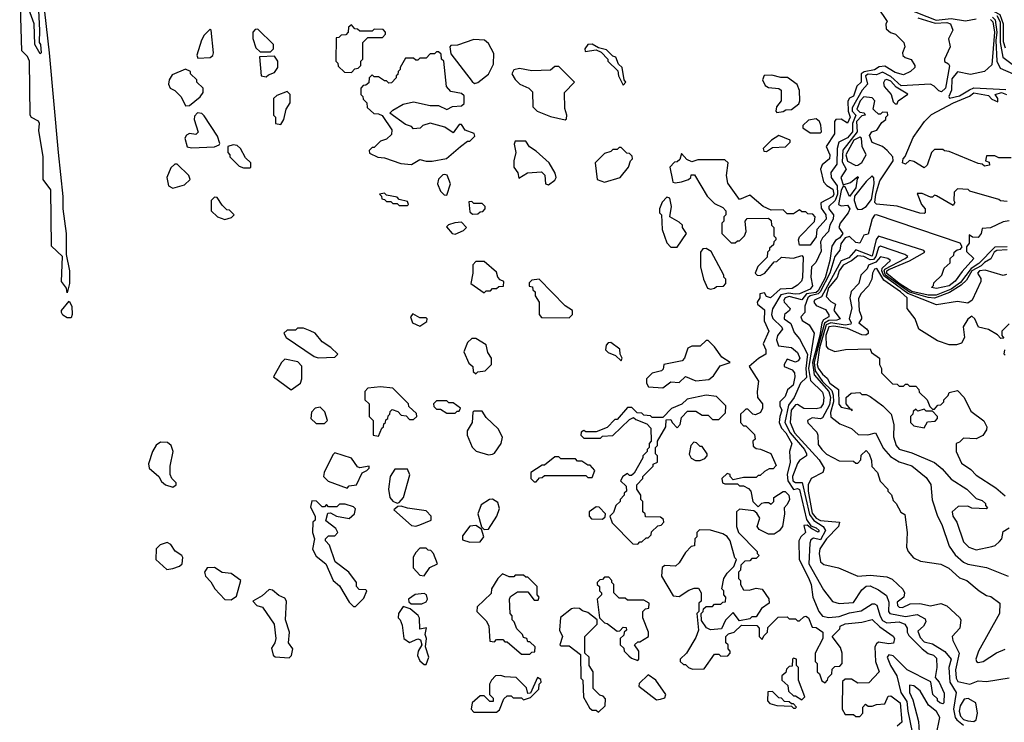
# Model space of a CAD drawing. Extents: x 2668140 to 2765664, y 823621 to 955240.
# Tile 5 of 256: x 2681877 to 2686621, y 850172 to 853555. Entities that reach past the tile are written whole.
import ezdxf

# ---------------------------------------------------------------- set-up
doc = ezdxf.new("R2010")
doc.units = 0

msp = doc.modelspace()

# ---------------------------------------------------------------- linework, layer by layer
at = {"layer": '0CON02XD'}
for points in [[(2681975, 853390), (2681950, 853435), (2681946.7, 853535), (2681920, 853605), (2681912.3, 853702.3), (2681876.7, 853755), (2681892.5, 853795), (2681900.7, 853799.3), (2681928.1, 853775), (2681945, 853732.5), (2681949.1, 853689.1), (2681963.8, 853665), (2681972.5, 853505), (2681970, 853445), (2681976.7, 853435), (2681980, 853395), (2681975, 853390)], [(2686621.5, 853805), (2686619.3, 853760.7), (2686607.5, 853725), (2686541.7, 853681.7), (2686502.5, 853655), (2686490, 853625), (2686545, 853608.6), (2686599.6, 853579.6), (2686615.6, 853535), (2686615, 853450), (2686625, 853420)], [(2682105, 852240), (2682101.7, 852261.7), (2682078.8, 852295), (2682083.3, 852415), (2682030, 852465), (2682026.2, 852735), (2681990, 852785), (2681990, 852895), (2681968.3, 853021.7), (2681972, 853055), (2681967, 853067), (2681934, 853084), (2681926.7, 853095), (2681923.8, 853355), (2681915, 853377.5), (2681886.7, 853405), (2681878.8, 853675)], [(2681987.9, 853665), (2682018.8, 853395), (2682062, 852915), (2682083.9, 852703.9), (2682084.1, 852644.1), (2682101.2, 852525), (2682100, 852425), (2682116.7, 852345), (2682116.7, 852285), (2682105, 852240)], [(2686010, 853615), (2686057, 853547), (2686050, 853535), (2686051.7, 853511.7), (2686073, 853493), (2686097.5, 853485), (2686137.5, 853445), (2686142.5, 853425), (2686130, 853395), (2686133, 853383), (2686143.3, 853373.3), (2686173, 853363), (2686190, 853335), (2686190, 853325), (2686170, 853305), (2686135, 853290), (2686095, 853301.2), (2686045, 853330.8), (2686017.5, 853327.5), (2685995, 853314.3), (2685946, 853304), (2685930.8, 853295), (2685931.2, 853255), (2685910, 853235), (2685895, 853187.5), (2685875, 853177.5), (2685867.7, 853162.3), (2685868.1, 853115), (2685878, 853085), (2685865, 853057.5), (2685835, 853076.2), (2685810, 853075), (2685802.5, 853065), (2685802.5, 853005), (2685762.5, 852945), (2685780, 852905), (2685778.8, 852885), (2685744.1, 852855.9), (2685736.2, 852835), (2685750, 852775), (2685765.9, 852755.9), (2685795, 852738.8), (2685800, 852715), (2685795, 852704), (2685736.4, 852673.6), (2685738.3, 852648.3), (2685761.2, 852615), (2685763.3, 852595), (2685717.5, 852545), (2685715, 852510), (2685685, 852470), (2685635, 852470), (2685630, 852495), (2685635, 852510), (2685707, 852583), (2685710, 852605), (2685698.3, 852618.3), (2685675, 852620), (2685665, 852630), (2685645, 852630), (2685635, 852640), (2685605, 852620), (2685575, 852620), (2685555, 852640), (2685498.3, 852638.3), (2685460, 852655), (2685395, 852710), (2685345, 852690), (2685288.3, 852768.3), (2685282.5, 852805), (2685290, 852865), (2685275, 852880), (2685145, 852880), (2685115, 852870), (2685091.7, 852881.7), (2685065, 852910), (2685058.3, 852881.7), (2685045, 852870), (2685031.7, 852868.3), (2685010, 852845), (2685021.7, 852781.7)], [(2686149.2, 853609.2), (2686292.6, 853552.6), (2686365, 853560.3), (2686435, 853549.2), (2686485, 853558.9)], [(2686205, 853563.3), (2686288.5, 853538.5), (2686345, 853541.2), (2686362.5, 853535), (2686372.5, 853505), (2686353, 853463), (2686360, 853425), (2686332.5, 853365), (2686333.6, 853353.6), (2686353, 853343), (2686357, 853333), (2686338.6, 853225), (2686318.3, 853208.3), (2686305, 853212), (2686283.8, 853235), (2686265, 853244.4), (2686125, 853236.7), (2686075, 853281.9), (2686035, 853302.9), (2686005, 853290), (2685965, 853292.2), (2685953.1, 853285), (2685961.4, 853245), (2685936, 853215), (2685888.6, 853131.4), (2685888.2, 853115), (2685905.6, 853095), (2685889.6, 853055), (2685890.5, 853015), (2685865, 852986.9), (2685824, 852965), (2685815.8, 852935), (2685815, 852860), (2685785, 852820), (2685786.2, 852795), (2685815.6, 852755), (2685818, 852715), (2685805.9, 852684.1), (2685776, 852655), (2685776, 852645), (2685797.5, 852615), (2685795.8, 852595), (2685780, 852565), (2685773.8, 852535), (2685745, 852504), (2685735.6, 852485), (2685739.1, 852440.9), (2685713.6, 852386.4), (2685692.5, 852365), (2685688.8, 852315), (2685697.1, 852272.9), (2685685, 852257.5), (2685635, 852234.3), (2685613.9, 852233.9), (2685581.4, 852238.6), (2685545, 852230), (2685505, 852162.5), (2685500, 852135), (2685505.9, 852115.9), (2685550, 852075), (2685552.5, 852065), (2685528.8, 852035), (2685523.8, 852013.8), (2685532.5, 851985), (2685595, 851976.7), (2685625, 851952), (2685635.6, 851925), (2685628.3, 851911.7), (2685615, 851906), (2685575, 851920), (2685560, 851895), (2685560, 851885), (2685599.5, 851869.5), (2685610, 851855), (2685611.2, 851835), (2685603.3, 851795), (2685577, 851773), (2685565, 851740), (2685540, 851715), (2685540, 851695), (2685550, 851675), (2685538.8, 851645), (2685536, 851615), (2685547.8, 851587.8), (2685568.1, 851565), (2685596.7, 851515), (2685586.2, 851475), (2685590, 851425), (2685575.6, 851365), (2685578.1, 851335), (2685605, 851292), (2685625, 851298), (2685635, 851293.3), (2685668.8, 851148.8), (2685688.3, 851118.3), (2685715, 851108), (2685728.8, 851095), (2685725, 851087.5), (2685693, 851103), (2685671.7, 851121.7), (2685655, 851120), (2685662.5, 851085), (2685640, 851065), (2685631.2, 851045), (2685632, 850955), (2685677.8, 850867.8), (2685690, 850835), (2685698.8, 850775), (2685726.7, 850705), (2685745, 850683.3), (2685775, 850676.2), (2685825, 850682), (2685875, 850698.8), (2685931.7, 850708.3), (2685985, 850742.5), (2685995, 850742.5), (2686006.2, 850736.2), (2686022.4, 850682.4), (2686035, 850662), (2686055, 850651.2), (2686114.2, 850655.8), (2686142.5, 850645), (2686153.3, 850625), (2686153.3, 850605), (2686160.5, 850590.5), (2686225, 850526), (2686255, 850502.5), (2686280, 850495), (2686295, 850480), (2686296.7, 850435), (2686288.3, 850388.3), (2686307.5, 850365), (2686331.7, 850311.7), (2686330, 850265), (2686325, 850260), (2686310, 850265), (2686300, 850275), (2686300, 850285), (2686277.5, 850305), (2686266.7, 850366.7), (2686153.9, 850423.9), (2686085, 850492.5), (2686065, 850496.7), (2686057.5, 850485), (2686073.3, 850445), (2686103.3, 850395), (2686122, 850315), (2686151.3, 850271.3), (2686155.8, 850225), (2686177.1, 850125)], [(2686555, 853555.6), (2686565.5, 853545), (2686573.8, 853495), (2686561.7, 853338.3), (2686525, 853306.2), (2686458.3, 853291.7), (2686395, 853303.3), (2686369.1, 853270.9), (2686366, 853215), (2686353.3, 853185), (2686357.5, 853177.5), (2686405, 853188.9), (2686452.9, 853217.1), (2686475, 853226.9), (2686628.7, 853218.7)], [(2686565, 853567.4), (2686577.1, 853555), (2686585.2, 853495.2), (2686579.7, 853455), (2686584.7, 853354.7), (2686601.4, 853321.4), (2686664, 853295)], [(2686585.2, 853575.2), (2686601.1, 853545), (2686600.8, 853445), (2686614.4, 853375), (2686705, 853305.6)], [(2682735, 853370), (2682795, 853372.5), (2682807, 853383), (2682810, 853395), (2682800, 853505), (2682795, 853510), (2682765, 853480), (2682753, 853457), (2682730, 853385), (2682735, 853370)], [(2683085, 853400), (2683100, 853415), (2683100, 853435), (2683025, 853510), (2683011.7, 853508.3), (2683000, 853495), (2683000, 853465), (2683015, 853420), (2683035, 853400), (2683085, 853400)], [(2683475, 853300), (2683491.7, 853318.3), (2683508.3, 853321.7), (2683520, 853335), (2683520, 853355), (2683530, 853365), (2683530, 853445), (2683555, 853470), (2683625, 853470), (2683640, 853485), (2683640, 853495), (2683628.3, 853508.3), (2683585, 853510), (2683575, 853500), (2683515, 853500), (2683505, 853510), (2683491.7, 853511.7), (2683475, 853530), (2683461.7, 853518.3), (2683460, 853495), (2683448.3, 853481.7), (2683425, 853480), (2683415, 853470), (2683401.7, 853468.3), (2683400, 853355), (2683410, 853345), (2683411.7, 853331.7), (2683441.7, 853301.7), (2683475, 853300)], [(2684068.3, 853248.3), (2684085, 853252.5), (2684135, 853292.5), (2684159.3, 853340.7), (2684161.7, 853391.7), (2684135, 853440), (2684117, 853457), (2684065, 853460), (2683987, 853433), (2683955, 853430), (2683950, 853425), (2683955, 853390), (2684057, 853257), (2684068.3, 853248.3)], [(2684785, 853240), (2684797.5, 853255), (2684790, 853265), (2684780, 853325), (2684761.7, 853341.7), (2684750, 853375), (2684735, 853380), (2684705, 853410), (2684665, 853420), (2684635, 853436.7), (2684613.6, 853436.4), (2684600, 853415), (2684601.7, 853401.7), (2684655, 853410), (2684678.3, 853398.3), (2684710, 853365), (2684710, 853355), (2684758.3, 853308.3), (2684762.5, 853285), (2684785, 853240)], [(2683065, 853280), (2683075, 853290), (2683105, 853300), (2683120, 853325), (2683120, 853355), (2683105, 853380), (2683033, 853377), (2683040, 853285), (2683065, 853280)], [(2683765, 852857.5), (2683805, 852882.5), (2683835, 852873.3), (2683865, 852873.8), (2683933.9, 852886.1), (2684000, 852945), (2684035, 852970), (2684045, 852970), (2684070, 852995), (2684067, 853007), (2684023.6, 853023.6), (2684005, 853050), (2683995, 853050), (2683965, 853010), (2683925, 853037.5), (2683855, 853057.5), (2683820, 853045), (2683807, 853033), (2683775, 853030), (2683765, 853040), (2683735, 853050), (2683660, 853105), (2683675, 853120), (2683725, 853147.5), (2683775, 853160), (2683855, 853142.5), (2683895, 853142.5), (2683935, 853122.5), (2683963, 853137), (2684005, 853140), (2684018.3, 853151.7), (2684018.3, 853188.3), (2684005, 853200), (2683955, 853210), (2683933, 853233), (2683920, 853355), (2683910, 853365), (2683908.3, 853388.3), (2683895, 853400), (2683885, 853400), (2683875, 853390), (2683855, 853390), (2683835, 853370), (2683805, 853370), (2683795, 853360), (2683785, 853360), (2683775, 853370), (2683735, 853370), (2683710, 853325), (2683710, 853315), (2683700, 853305), (2683698.3, 853291.7), (2683690, 853285), (2683690, 853275), (2683668.3, 853251.7), (2683655, 853250), (2683645, 853260), (2683635, 853260), (2683605, 853280), (2683585, 853280), (2683575, 853290), (2683560, 853275), (2683558.3, 853251.7), (2683545, 853240), (2683531.7, 853238.3), (2683520, 853225), (2683520, 853195), (2683530, 853185), (2683531.7, 853171.7), (2683550, 853155), (2683551.7, 853131.7), (2683583, 853103), (2683605, 853102.5), (2683623, 853093), (2683670, 853025), (2683668.3, 853001.7), (2683645, 852980), (2683615, 852970), (2683585, 852940), (2683575, 852940), (2683560, 852925), (2683561.7, 852911.7), (2683603, 852893), (2683635, 852890), (2683713, 852863), (2683765, 852857.5)], [(2682675, 853140), (2682695, 853142.5), (2682746.4, 853183.6), (2682760, 853205), (2682760, 853225), (2682730, 853255), (2682730, 853265), (2682700, 853295), (2682700, 853305), (2682675, 853317.5), (2682610.7, 853289.3), (2682596.7, 853265), (2682593.3, 853245), (2682602.5, 853225), (2682624.1, 853214.1), (2682654.1, 853184.1), (2682675, 853140)], [(2684505, 853073.3), (2684511.7, 853078.3), (2684512.5, 853095), (2684503, 853127), (2684502.5, 853205), (2684550, 853255), (2684475, 853330), (2684455, 853330), (2684435, 853312.5), (2684345, 853308.8), (2684285, 853320), (2684257, 853313), (2684247.5, 853295), (2684265, 853267.5), (2684287.5, 853245), (2684330, 853225), (2684348.3, 853208.3), (2684350, 853135), (2684370, 853115), (2684435, 853088.8), (2684505, 853073.3)], [(2685525, 853107.5), (2685555, 853113.3), (2685568.3, 853121.7), (2685595, 853122.5), (2685630.7, 853149.3), (2685636.2, 853165), (2685633.6, 853213.6), (2685623.6, 853243.6), (2685576.4, 853276.4), (2685545, 853276.2), (2685501.7, 853288.3), (2685463.8, 853286.2), (2685456.7, 853265), (2685468.3, 853238.3), (2685485, 853228.8), (2685535, 853223.3), (2685546.1, 853216.1), (2685546.4, 853163.6), (2685523.3, 853135), (2685520, 853115), (2685525, 853107.5)], [(2686105, 853150), (2686110, 853165), (2686157, 853197), (2686100.7, 853230.7), (2686075, 853258.9), (2686055, 853266.9), (2686045.8, 853264.2), (2686039.5, 853250.5), (2686043, 853233), (2686075.8, 853195), (2686085, 853160), (2686095, 853150), (2686105, 853150)], [(2683135, 853050), (2683150, 853075), (2683160, 853125), (2683180, 853155), (2683180, 853195), (2683165, 853210), (2683115, 853190), (2683100, 853175), (2683100, 853095), (2683110, 853085), (2683110, 853055), (2683135, 853050)], [(2686635, 852680), (2686603, 852683), (2686595, 852690), (2686455, 852730), (2686447, 852737), (2686395, 852740), (2686380, 852725), (2686377.5, 852685), (2686382.5, 852675), (2686375, 852660), (2686295, 852707.5), (2686285, 852710), (2686275, 852700), (2686265, 852700), (2686225, 852717.5), (2686201.7, 852718.3), (2686222.5, 852665), (2686240, 852645), (2686240, 852625), (2686235, 852622.5), (2686213.6, 852623.6), (2686105, 852657.5), (2686005, 852667.5), (2685997.5, 852675), (2686001.4, 852715), (2686021.4, 852778.6), (2686086, 852875), (2686083.3, 852895), (2686056.2, 852925), (2686035, 852943.8), (2685984.1, 852964.1), (2685972, 852998), (2685982.5, 853015), (2686007.5, 853022.5), (2686030.7, 853059.3), (2686050, 853075), (2686050, 853085), (2686060, 853095), (2686058.3, 853108.3), (2686035, 853110), (2686025, 853100), (2686015, 853100), (2685995, 853117.5), (2685990, 853125), (2685996.7, 853165), (2685985, 853178), (2685945, 853183.3), (2685926.4, 853165), (2685910.8, 853125), (2685925, 853110), (2685946.1, 853106.1), (2685950, 853095), (2685935, 853092.5), (2685908.9, 853065), (2685912.2, 853015), (2685843.6, 852926.4), (2685840.2, 852870.2), (2685859.2, 852835), (2685834, 852795), (2685845, 852760), (2685879.5, 852770.5), (2685915, 852800), (2685917.5, 852795), (2685911.7, 852788.3), (2685905.7, 852745), (2685875, 852703.3), (2685855, 852750), (2685845, 852753.3), (2685835, 852733.3), (2685822, 852665), (2685835, 852658), (2685865, 852662.5), (2685876.2, 852645), (2685868.8, 852625), (2685830, 852575), (2685823.3, 852555), (2685843.3, 852525), (2685828.8, 852505), (2685808, 852492), (2685790, 852465), (2685780, 852395), (2685757.5, 852312.5)], [(2686235, 852842.5), (2686185, 852872.5), (2686165, 852877.5), (2686145, 852860), (2686130, 852865), (2686133.8, 852885), (2686143.8, 852896.2), (2686181.7, 852988.3), (2686236.2, 853065), (2686271.2, 853098.8), (2686376.7, 853155), (2686452.9, 853187.1), (2686475, 853203.3), (2686545, 853190), (2686561.7, 853171.7), (2686590, 853160), (2686590, 853175), (2686577.5, 853195), (2686607.5, 853205), (2686631.2, 853195)], [(2682705, 852937.5), (2682815, 852942.5), (2682838.3, 852951.7), (2682841.7, 852958.3), (2682830, 852995), (2682765, 853092.5), (2682753.6, 853103.6), (2682734.1, 853105.9), (2682719.3, 853090.7), (2682716.7, 853075), (2682736.4, 853013.6), (2682725, 853002.5), (2682695, 853007.5), (2682680.7, 852999.3), (2682672.5, 852985), (2682683, 852943), (2682705, 852937.5)], [(2685735, 853010), (2685740, 853015), (2685737, 853047), (2685730, 853065), (2685715, 853077.5), (2685678.3, 853071.7), (2685650, 853045), (2685650, 853035), (2685685, 853010), (2685735, 853010)], [(2685475, 852920), (2685505, 852940), (2685567, 852943), (2685590, 852965), (2685590, 852975), (2685535, 852997.5), (2685500, 852975), (2685460, 852935), (2685461.7, 852921.7), (2685475, 852920)], [(2685905, 852852.5), (2685915, 852853.8), (2685935, 852868), (2685955.8, 852905), (2685936, 852945), (2685933.9, 852983.9), (2685925, 852990), (2685895.8, 852975), (2685857.1, 852905), (2685865, 852874), (2685905, 852852.5)], [(2682985, 852842.5), (2682990, 852845), (2682990, 852865), (2682965, 852890), (2682940, 852935), (2682925, 852950), (2682905, 852952.5), (2682880, 852945), (2682880, 852915), (2682890, 852905), (2682890, 852895), (2682935, 852850), (2682955, 852842.5), (2682985, 852842.5)], [(2684425, 852760), (2684455, 852782.5), (2684462.5, 852795), (2684456.7, 852816.7), (2684427.5, 852865), (2684365, 852922.5), (2684333.6, 852943.6), (2684315, 852970), (2684265, 852970), (2684260, 852955), (2684267.5, 852915), (2684257.5, 852875), (2684257.5, 852845), (2684277, 852817), (2684281.7, 852791.7), (2684323, 852817), (2684391.7, 852821.7), (2684407, 852807), (2684410, 852765), (2684425, 852760)], [(2684695, 852772.5), (2684770, 852795), (2684810, 852845), (2684820, 852875), (2684830, 852885), (2684828.3, 852898.3), (2684815, 852910), (2684801.7, 852911.7), (2684775, 852940), (2684765, 852940), (2684755, 852930), (2684735, 852930), (2684725, 852920), (2684695, 852910), (2684650, 852865), (2684660, 852785), (2684695, 852772.5)], [(2686655, 852890), (2686595, 852890), (2686575, 852900), (2686535, 852900), (2686530, 852875), (2686548.3, 852868.3), (2686550, 852855), (2686525, 852850), (2686515, 852860), (2686495, 852862.5), (2686355, 852920), (2686333, 852923), (2686325, 852930), (2686285, 852930), (2686270, 852915), (2686250, 852855), (2686235, 852842.5)], [(2682615, 852743.8), (2682670.7, 852759.3), (2682697.5, 852785), (2682692.5, 852805), (2682635, 852860), (2682625, 852860), (2682605, 852842.5), (2682586.2, 852795), (2682593.3, 852755), (2682615, 852743.8)], [(2683935, 852710), (2683952.5, 852765), (2683937, 852807), (2683925, 852810), (2683915, 852807.5), (2683895, 852787.5), (2683890, 852765), (2683905, 852730), (2683921.7, 852711.7), (2683935, 852710)], [(2685021.7, 852781.7), (2685023.3, 852773.3), (2685035, 852770), (2685066.1, 852773.9), (2685100, 852785), (2685110, 852795), (2685111.7, 852808.3), (2685128.3, 852808.3), (2685190, 852705), (2685225, 852670), (2685265, 852650), (2685280, 852635), (2685280, 852615), (2685270, 852605), (2685270, 852585), (2685260, 852575), (2685260, 852525), (2685305, 852480), (2685325, 852480), (2685335, 852490), (2685345, 852490), (2685370, 852515), (2685377.5, 852535), (2685372.5, 852585), (2685381.7, 852598.3), (2685485, 852600), (2685498.3, 852588.3), (2685500, 852565), (2685510, 852555), (2685510, 852515), (2685520, 852505), (2685520, 852495), (2685510, 852485), (2685508.3, 852471.7), (2685490, 852455), (2685490, 852445), (2685480, 852435), (2685478.3, 852411.7), (2685433, 852367), (2685420, 852335), (2685430, 852325), (2685445, 852323.3), (2685467.5, 852335), (2685511.7, 852388.3), (2685525, 852390), (2685548.3, 852411.7), (2685605, 852407.5), (2685645, 852420), (2685651.7, 852411.7), (2685648.3, 852311.7), (2685643.6, 852296.4), (2685623.9, 852276.1), (2685599.4, 852260.6), (2685541.9, 852258.1), (2685495, 852216.2), (2685475, 852222.5), (2685465, 852240), (2685444, 852235), (2685443.3, 852215), (2685430, 852195), (2685432.5, 852185), (2685465, 852157.5), (2685463.8, 852105), (2685486.2, 852055), (2685460, 851995), (2685472.5, 851965), (2685472.5, 851945), (2685436.4, 851923.6), (2685392.5, 851885), (2685437.5, 851815), (2685430, 851765), (2685432.5, 851735), (2685456.7, 851705), (2685456.7, 851685), (2685445.9, 851664.1), (2685423, 851653), (2685410, 851655), (2685385, 851680), (2685375, 851680), (2685368.3, 851671.7), (2685350, 851655), (2685350, 851615), (2685365, 851600), (2685375, 851600), (2685417, 851557), (2685420, 851535), (2685410, 851525), (2685411.7, 851501.7), (2685425, 851490), (2685447, 851487), (2685496.4, 851466.4), (2685521.7, 851408.3), (2685507, 851393), (2685488.3, 851391.7), (2685465, 851380), (2685445, 851360), (2685435, 851360), (2685425, 851350), (2685365, 851350), (2685315, 851340), (2685300, 851355), (2685300, 851365), (2685285, 851370), (2685260, 851345), (2685262.5, 851325), (2685275, 851320), (2685335, 851320), (2685345, 851310), (2685365, 851310), (2685388.3, 851298.3), (2685400, 851285), (2685410, 851235), (2685435, 851210), (2685453, 851227), (2685465, 851230), (2685485, 851230), (2685497.5, 851222.5), (2685510, 851235), (2685510, 851255), (2685555, 851282.5), (2685565, 851282.5), (2685582.5, 851265), (2685586.7, 851245), (2685575, 851220), (2685560, 851205), (2685562.5, 851175), (2685552.5, 851115), (2685536.4, 851093.6), (2685513, 851077), (2685485, 851077.5), (2685440.7, 851100.7), (2685430, 851115), (2685442.5, 851155), (2685429.3, 851179.3), (2685415, 851190), (2685345, 851197.5), (2685330, 851185), (2685330, 851115), (2685340, 851085), (2685430, 850995), (2685430, 850985), (2685440, 850975), (2685425, 850960), (2685405, 850960), (2685395, 850950), (2685371.7, 850948.3), (2685351.7, 850928.3), (2685350, 850905), (2685340, 850895), (2685340, 850865), (2685350, 850855), (2685350, 850835), (2685365, 850810), (2685391.7, 850808.3), (2685425, 850817.5), (2685455, 850812.5), (2685487, 850767), (2685487.5, 850745), (2685450.7, 850719.3), (2685425, 850680), (2685405, 850680), (2685395, 850670), (2685345, 850660), (2685315, 850700), (2685277, 850663), (2685258.3, 850621.7), (2685205, 850617.5), (2685187, 850627), (2685161.7, 850661.7), (2685160, 850695), (2685170, 850705), (2685171.7, 850718.3), (2685185, 850730), (2685215, 850730), (2685225, 850740), (2685255, 850740), (2685265, 850750), (2685278.3, 850751.7), (2685280, 850775), (2685270, 850785), (2685270, 850805), (2685260, 850815), (2685270, 850865), (2685285, 850890), (2685318.3, 850921.7), (2685330, 850955), (2685323, 850963), (2685300, 851045), (2685286.4, 851066.4), (2685265, 851080), (2685205, 851097.5), (2685151.7, 851098.3), (2685140, 851085), (2685140, 851065), (2685130, 851055), (2685128.3, 851021.7), (2685111.7, 851018.3), (2685085, 850990), (2685055, 850940), (2685037, 850923), (2684985, 850927.5), (2684973, 850917), (2684970, 850875), (2685025, 850780), (2685055, 850777.5), (2685101.7, 850808.3), (2685127, 850817), (2685147, 850817), (2685160, 850795), (2685160, 850755), (2685150, 850745), (2685150, 850705), (2685140, 850695), (2685147.5, 850615), (2685135, 850580), (2685090, 850505), (2685060, 850475), (2685060, 850465), (2685075, 850450), (2685085, 850450), (2685100, 850435), (2685118.3, 850428.3), (2685175, 850430), (2685225, 850500), (2685245, 850500), (2685255, 850490), (2685288.3, 850491.7), (2685300, 850505), (2685300, 850515), (2685290, 850525), (2685290, 850545), (2685280, 850555), (2685280, 850585), (2685293, 850597), (2685320, 850605), (2685355, 850640), (2685428.3, 850638.3), (2685440, 850625), (2685440, 850585), (2685455, 850570), (2685461.7, 850588.3), (2685480, 850605), (2685481.7, 850628.3), (2685531.7, 850678.3), (2685575, 850680), (2685585, 850670), (2685615, 850670), (2685625, 850660), (2685635, 850660), (2685655, 850680), (2685665, 850682.5), (2685677.5, 850675), (2685695, 850630), (2685715, 850627.5), (2685747.5, 850605), (2685747.5, 850575), (2685710, 850505), (2685710, 850465), (2685720, 850455), (2685720, 850415), (2685730, 850405), (2685741.7, 850371.7), (2685758.3, 850361.7), (2685770, 850375), (2685771.7, 850388.3), (2685790, 850405), (2685791.7, 850428.3), (2685805, 850440), (2685828.3, 850441.7), (2685840, 850455), (2685840, 850505), (2685831.7, 850531.7), (2685792.5, 850585), (2685828.3, 850621.7), (2685830, 850635), (2685855, 850646.2), (2685935, 850653.8), (2685985, 850667.5), (2686020.9, 850630.9), (2686086.4, 850586.4), (2686092.5, 850575), (2686087, 850553), (2686065, 850550), (2686015, 850557.5), (2686005, 850550), (2685997.5, 850535), (2686000, 850465), (2686017.5, 850415), (2685968.3, 850361.7), (2685915, 850360), (2685885, 850380), (2685855, 850380), (2685841.7, 850368.3), (2685840, 850235), (2685855, 850210), (2685895, 850210), (2685905, 850200), (2685925, 850200), (2685940, 850215), (2685940, 850245), (2685951.7, 850258.3), (2685965, 850250), (2685985, 850250), (2686005, 850257.5), (2686045, 850260), (2686061.7, 850298.3), (2686075, 850300), (2686120, 850265), (2686127.7, 850172.3), (2686105, 850152.5)], [(2685915, 852640.8), (2685935, 852643.1), (2685955, 852656.2), (2685981.4, 852688.6), (2685994.2, 852765), (2685993, 852793), (2685985, 852802.5), (2685955, 852776.7), (2685898.9, 852705), (2685897.7, 852685), (2685908.9, 852648.9), (2685915, 852640.8)], [(2682865, 852593.3), (2682897, 852603), (2682910, 852615), (2682888.3, 852638.3), (2682875, 852640), (2682851.7, 852661.7), (2682828.3, 852698.3), (2682815, 852700), (2682800, 852685), (2682800, 852635), (2682830, 852605), (2682865, 852593.3)], [(2683745, 852660), (2683750, 852665), (2683745, 852680), (2683705, 852690), (2683695, 852700), (2683645, 852710), (2683635, 852720), (2683610, 852715), (2683620, 852705), (2683621.7, 852691.7), (2683635, 852690), (2683645, 852680), (2683665, 852680), (2683675, 852670), (2683695, 852670), (2683705, 852660), (2683745, 852660)], [(2685045, 852460), (2685090, 852525), (2685070, 852555), (2685070, 852565), (2685055, 852580), (2685010, 852605), (2685017.5, 852655), (2685010, 852695), (2684995, 852700), (2684973, 852677), (2684960, 852645), (2684960, 852625), (2684970, 852615), (2684972.5, 852545), (2684995, 852480), (2685015, 852460), (2685045, 852460)], [(2684058.3, 852618.3), (2684085, 852620), (2684095, 852630), (2684108.3, 852631.7), (2684120, 852645), (2684120, 852655), (2684105, 852670), (2684065, 852670), (2684055, 852680), (2684041.7, 852678.3), (2684045, 852630), (2684058.3, 852618.3)], [(2686645, 852586.2), (2686615, 852581.2), (2686555, 852553.3), (2686515, 852550), (2686510, 852525), (2686495, 852506.7), (2686467.5, 852507.5), (2686451.7, 852518.3), (2686451.7, 852478.3), (2686438.3, 852461.7), (2686438.3, 852438.3), (2686473.8, 852405), (2686417.4, 852342.6), (2686385, 852296.2), (2686355, 852273.9), (2686295, 852261.2), (2686270, 852265), (2686280, 852275), (2686281.7, 852288.3), (2686320, 852325), (2686331.7, 852358.3), (2686360, 852385), (2686360, 852405), (2686378.3, 852421.7), (2686380, 852435), (2686393.3, 852446.7), (2686410, 852450), (2686418.3, 852461.7), (2686409.3, 852479.3), (2686005, 852616.2), (2685995, 852613.8), (2685983.7, 852596.3), (2685965, 852522.5), (2685945, 852516.7), (2685925, 852478.6), (2685905, 852482.2), (2685875, 852511.2), (2685855, 852504.2), (2685834.3, 852475), (2685828, 852445), (2685804.7, 852415.3), (2685780.7, 852335), (2685734.2, 852245), (2685725, 852234.2), (2685685.3, 852224.7), (2685674.5, 852215), (2685660.8, 852175), (2685660, 852145), (2685640, 852125), (2685647, 852107), (2685681.2, 852085), (2685705.6, 852045.6), (2685686.1, 851925), (2685678.4, 851875), (2685687.2, 851817.2), (2685745, 851761.2), (2685751.9, 851735), (2685747.8, 851705), (2685735, 851685.8), (2685715, 851681.1), (2685655, 851682.9), (2685625, 851702.5), (2685615, 851700), (2685594.6, 851675.4), (2685588.6, 851615), (2685610, 851565), (2685729.4, 851435), (2685753.8, 851395), (2685746.1, 851373.9), (2685690, 851345), (2685675.7, 851315), (2685675.6, 851285), (2685695, 851179.2), (2685714.2, 851154.2), (2685735, 851143.6), (2685826.7, 851135), (2685822.5, 851115), (2685765, 851055.8), (2685732.3, 851007.7), (2685728.8, 850985), (2685736.2, 850945), (2685751.2, 850931.2), (2685822.5, 850915), (2685915, 850876), (2685975, 850880), (2686055, 850872.5), (2686080.3, 850860.3), (2686108.8, 850835)], [(2683975, 852522.5), (2684015, 852540), (2684030, 852555), (2684005, 852580), (2683973, 852577), (2683943, 852567), (2683933, 852557), (2683960, 852525), (2683975, 852522.5)], [(2686635, 852461.8), (2686575, 852459.1), (2686498.8, 852381.2), (2686462.3, 852357.7), (2686410.1, 852289.9), (2686365, 852257), (2686292.1, 852227.9), (2686255, 852227.8), (2686175, 852246.7), (2686114.6, 852284.6), (2686055, 852333.6), (2686055.5, 852345), (2686065, 852352.3), (2686165, 852394.6), (2686237.5, 852435), (2686233, 852443), (2686015, 852513.3), (2686003.7, 852496.3), (2685985, 852416), (2685905, 852446.5), (2685871.6, 852408.4), (2685835, 852394.4), (2685739.8, 852220.2), (2685706.2, 852205), (2685703.3, 852195), (2685715, 852178.8), (2685760.3, 852160.3), (2685775.9, 852134.1), (2685776, 852125), (2685750.4, 852109.6), (2685741.5, 852095), (2685731.6, 852035), (2685696.9, 851905), (2685705.3, 851845), (2685776.2, 851765), (2685784, 851735), (2685779.4, 851700.6), (2685745, 851638), (2685735, 851633.3), (2685695, 851638), (2685673.3, 851625), (2685673.9, 851613.9), (2685718.3, 851568.3), (2685722.5, 851555), (2685725, 851510), (2685741.2, 851485), (2685765, 851462.5), (2685825, 851431.2), (2685895, 851430), (2685905, 851420), (2685915, 851420), (2685930, 851435), (2685931.7, 851458.3), (2685955, 851480), (2685970, 851465), (2685981.7, 851431.7), (2685983, 851403), (2686010, 851375), (2686023, 851333), (2686060, 851295), (2686060, 851285), (2686077, 851267), (2686085, 851240), (2686100, 851225), (2686123.3, 851183.3), (2686141.7, 851171.7), (2686152.5, 851085), (2686150, 851015), (2686157.5, 850995), (2686183.6, 850963.6), (2686217, 850947), (2686315, 850932.5), (2686353.6, 850913.6), (2686405, 850867.5), (2686440, 850855), (2686500, 850805), (2686535, 850782.5), (2686557, 850777), (2686600, 850745), (2686597.5, 850695), (2686496.7, 850515), (2686483.3, 850475), (2686487.5, 850465), (2686495, 850460), (2686520, 850465), (2686584.1, 850505.9), (2686625, 850523.3)], [(2686635, 852446.2), (2686585, 852444.2), (2686571.9, 852435), (2686557, 852403), (2686525, 852385.7), (2686509.6, 852370.4), (2686465, 852345.4), (2686439.1, 852300.9), (2686413.1, 852276.9), (2686357.9, 852242.1), (2686285, 852214.6), (2686255, 852216.9), (2686165, 852242.4), (2686049.5, 852325), (2686042.4, 852345), (2686046.3, 852353.7), (2686143.3, 852405), (2686156.7, 852415), (2686142.5, 852425), (2686025, 852463.8), (2686015, 852458.8), (2686001.8, 852415), (2685990.2, 852399.8), (2685975, 852398.5), (2685945, 852414.3), (2685915, 852418), (2685885.6, 852394.4), (2685845, 852373.8), (2685825, 852346.2), (2685815.6, 852314.4), (2685774.4, 852264.4), (2685762.9, 852222.9), (2685785, 852197.5), (2685807.5, 852185), (2685800, 852155), (2685830, 852115), (2685815, 852108.1), (2685775, 852106.7), (2685755, 852094.5), (2685717.1, 851957.1), (2685705.3, 851905), (2685710, 851865), (2685745, 851813.5), (2685789.5, 851769.5), (2685796.7, 851746.7), (2685798.8, 851715), (2685784.1, 851664.1), (2685785, 851642.5), (2685829.3, 851609.3), (2685885, 851586.7), (2685917.7, 851557.7), (2685963.6, 851556.4), (2686000, 851565), (2686039.5, 851489.5), (2686072.3, 851452.3), (2686115, 851426.7), (2686176.1, 851406.1), (2686245, 851350), (2686267, 851317), (2686273.6, 851243.6), (2686300, 851165), (2686320, 851125), (2686355, 851020), (2686385, 850977.5), (2686425, 850942.5), (2686445, 850932.5), (2686535, 850916.7), (2686640, 850875)], [(2685205, 852257.5), (2685225, 852262.5), (2685235, 852270), (2685268.3, 852271.7), (2685280, 852285), (2685280, 852305), (2685270, 852315), (2685270, 852325), (2685209.3, 852439.3), (2685185, 852452.5), (2685168.3, 852451.7), (2685157.5, 852435), (2685157.5, 852365), (2685172.5, 852305), (2685191.7, 852261.7), (2685205, 852257.5)], [(2686631.7, 852328.3), (2686615, 852323.8), (2686529.5, 852349.5), (2686502.5, 852345), (2686492.5, 852335), (2686508.8, 852308.8), (2686507.5, 852295), (2686466.7, 852205), (2686445, 852190), (2686395, 852197.5), (2686295, 852182.5), (2686156.3, 852236.3), (2686041.3, 852321.3), (2686030.6, 852345), (2686031.9, 852358.1), (2686072.5, 852395), (2686060, 852405), (2686025, 852413.3), (2686002.6, 852387.4), (2685966.2, 852373.8), (2685960, 852355), (2685930, 852325), (2685920, 852285), (2685884, 852246), (2685876.2, 852215), (2685885.9, 852165.9), (2685874, 852116), (2685884, 852095), (2685881.7, 852088.3), (2685855, 852083.9), (2685785, 852095.9), (2685762.5, 852085), (2685730, 851975), (2685720, 851895), (2685725, 851877.5), (2685745, 851847.5), (2685768.3, 851828.3), (2685781.2, 851805), (2685822.5, 851775), (2685823.9, 851703.9), (2685835, 851690), (2685880, 851680), (2685888.3, 851671.7), (2685888.3, 851678.3), (2685880, 851680), (2685860, 851705), (2685860, 851735), (2685883, 851757), (2685925, 851760), (2685935, 851750), (2685955, 851750), (2685975, 851740), (2686036.4, 851696.4), (2686076.1, 851656.1), (2686088.8, 851605), (2686087, 851547), (2686100, 851505), (2686115, 851487.5), (2686175, 851470), (2686285, 851422.5), (2686321.7, 851391.7), (2686365, 851342.5), (2686440, 851295), (2686485, 851250), (2686515, 851240), (2686530, 851225), (2686530, 851215), (2686540, 851205), (2686535, 851200), (2686465, 851202.5), (2686445, 851212.5), (2686398.3, 851211.7), (2686370, 851185), (2686372.5, 851165), (2686392.5, 851135), (2686425, 851040), (2686450, 851015), (2686485, 851002.5), (2686561.7, 851018.3), (2686577, 851023), (2686598.3, 851041.7), (2686610, 851055), (2686615, 851090), (2686645, 851107.5)], [(2684115, 852240), (2684125, 852250), (2684145, 852250), (2684155, 852260), (2684175, 852260), (2684185, 852270), (2684208.3, 852271.7), (2684210, 852295), (2684191.7, 852301.7), (2684180, 852315), (2684175, 852340), (2684115, 852390), (2684075, 852390), (2684060, 852375), (2684060, 852335), (2684050, 852285), (2684115, 852240)], [(2686645, 852090), (2686610, 852055), (2686610, 852035), (2686618.3, 852021.7), (2686605, 852020), (2686588.3, 852038.3), (2686545, 852062.5), (2686497.5, 852075), (2686480, 852115), (2686465, 852127.5), (2686445, 852112.5), (2686423.6, 852076.4), (2686430, 852025), (2686415, 851997.5), (2686390.7, 851989.3), (2686355, 851988.8), (2686299.3, 852009.3), (2686210, 852065), (2686192.5, 852115), (2686152.5, 852165), (2686152.5, 852215), (2686120.8, 852245), (2686041.1, 852301.1), (2686007.1, 852357.1), (2685995, 852353.8), (2685986, 852335), (2685982.5, 852305), (2685966.1, 852273.9), (2685930, 852235), (2685918.3, 852211.7), (2685921.2, 852155), (2685933.3, 852125), (2685933.3, 852115), (2685920, 852095), (2685957, 852067), (2685966, 852055), (2685965.8, 852044.2), (2685954, 852036), (2685935, 852037.1), (2685865, 852067.9), (2685799.1, 852079.1), (2685775.9, 852075.9), (2685761.9, 852035), (2685763.6, 851983.6), (2685771.2, 851971.2), (2685805, 851956.7), (2685856.4, 851966.4), (2685975, 851970), (2685981.7, 851951.7), (2686020, 851925), (2686020, 851895), (2686030, 851875), (2686030, 851855), (2686081.7, 851801.7), (2686105, 851800), (2686115, 851790), (2686135, 851790), (2686145, 851800), (2686155, 851800), (2686165, 851790), (2686195, 851790), (2686210, 851775), (2686211.7, 851761.7), (2686250, 851725), (2686261.7, 851691.7), (2686275, 851680), (2686285, 851680), (2686301.7, 851698.3), (2686315, 851700), (2686330, 851715), (2686330, 851725), (2686350, 851745), (2686355, 851760), (2686395, 851770), (2686427.5, 851735), (2686460.7, 851670.7), (2686523, 851623), (2686536.7, 851595), (2686535, 851580), (2686517, 851553), (2686485, 851537.5), (2686425, 851540), (2686405, 851520), (2686390, 851515), (2686390, 851475), (2686415, 851420), (2686459.3, 851389.3), (2686485, 851362.5), (2686580.7, 851300.7), (2686625, 851262.5)], [(2684525, 852120), (2684540, 852135), (2684540, 852155), (2684505, 852177.5), (2684380, 852305), (2684345, 852300), (2684331.7, 852288.3), (2684331.7, 852271.7), (2684348.3, 852268.3), (2684350, 852255), (2684360, 852245), (2684360, 852225), (2684380, 852195), (2684380, 852135), (2684391.7, 852121.7), (2684525, 852120)], [(2685757.5, 852312.5), (2685725, 852250), (2685715, 852241.5), (2685668, 852235), (2685645, 852205.8), (2685585, 852222.7), (2685564.6, 852215.4), (2685559.2, 852205), (2685560, 852195), (2685590, 852165), (2685586.7, 852155), (2685562.5, 852135), (2685560, 852115), (2685592.3, 852092.3), (2685609.3, 852049.3), (2685635, 852017.5), (2685672.5, 851945), (2685664.3, 851875), (2685667.7, 851832.3), (2685639.2, 851805), (2685608.9, 851735), (2685581.9, 851698.1), (2685564.4, 851615), (2685589.5, 851565), (2685658.1, 851485), (2685668, 851465), (2685667.5, 851455), (2685635, 851432.5), (2685625, 851417.5), (2685600, 851355), (2685601.9, 851335), (2685615, 851325.8), (2685647, 851327), (2685682.5, 851172.5), (2685702.9, 851142.9), (2685748, 851115), (2685760, 851095), (2685735, 851050.8), (2685701.2, 851058.8), (2685689.5, 851050.5), (2685683.8, 851035), (2685678.8, 850935), (2685749.3, 850809.3), (2685793.6, 850753.6), (2685825, 850743.3), (2685895, 850748.8), (2685935, 850810), (2685955, 850826.7), (2685975, 850828.8), (2686015, 850810), (2686053, 850783), (2686065, 850750), (2686063.3, 850705), (2686070, 850695), (2686145, 850682), (2686200.7, 850690.7), (2686239.3, 850669.3), (2686242.5, 850655), (2686232.5, 850635), (2686205, 850610), (2686215, 850580), (2686235, 850558.8), (2686275, 850550), (2686335, 850512), (2686365.8, 850475.8), (2686353.8, 850435), (2686359.2, 850365), (2686388.8, 850315), (2686375.8, 850235), (2686384.3, 850195), (2686393, 850183), (2686425, 850158.6)], [(2682125, 852120), (2682105, 852120), (2682085, 852132.5), (2682077.5, 852145), (2682077.5, 852155), (2682115, 852200), (2682127.5, 852175), (2682130, 852135), (2682125, 852120)], [(2683805, 852080), (2683838.3, 852101.7), (2683840, 852115), (2683835, 852120), (2683805, 852120), (2683771.7, 852138.3), (2683760, 852125), (2683770, 852095), (2683805, 852080)], [(2683315, 851927.5), (2683395, 851930), (2683410, 851945), (2683376.4, 851976.4), (2683333.6, 852003.6), (2683300, 852045), (2683277, 852057), (2683245, 852070), (2683215, 852070), (2683205, 852060), (2683165, 852060), (2683150, 852045), (2683160, 852025), (2683295, 851932.5), (2683315, 851927.5)], [(2684075, 851850), (2684085, 851860), (2684120, 851865), (2684150, 851895), (2684150, 851925), (2684133, 851953), (2684125, 851990), (2684075, 852020), (2684055, 852020), (2684035, 852000), (2684017.5, 851955), (2684041.7, 851901.7), (2684060, 851885), (2684061.7, 851861.7), (2684075, 851850)], [(2684775, 851912.5), (2684780, 851925), (2684770, 851945), (2684768.3, 851968.3), (2684725, 852000), (2684711.7, 851998.3), (2684703, 851987), (2684700, 851965), (2684711.7, 851951.7), (2684748.3, 851938.3), (2684775, 851912.5)], [(2684975, 851782.5), (2685015, 851811.2), (2685055, 851807.5), (2685085, 851837.5), (2685135, 851816.7), (2685197, 851823), (2685219.3, 851840.7), (2685251.7, 851888.3), (2685300, 851905), (2685260.7, 851930.7), (2685225, 851980), (2685195, 852010), (2685185, 852010), (2685155, 851982.5), (2685115, 851982.5), (2685097, 851973), (2685080, 851925), (2685068.3, 851911.7), (2684980, 851895), (2684977, 851873), (2684970, 851865), (2684925, 851852.5), (2684897.5, 851825), (2684896.7, 851805), (2684906.4, 851786.4), (2684975, 851782.5)], [(2686625, 851940), (2686620, 851945), (2686623.9, 851966.1)], [(2683185, 851773.3), (2683230, 851805), (2683236.2, 851825), (2683236.4, 851886.4), (2683217, 851907), (2683155, 851920), (2683137.5, 851905), (2683100, 851835), (2683185, 851773.3)], [(2683605, 851550), (2683621.7, 851588.3), (2683630, 851595), (2683631.7, 851608.3), (2683640, 851615), (2683641.7, 851628.3), (2683650, 851635), (2683651.7, 851648.3), (2683660, 851655), (2683661.7, 851668.3), (2683671.7, 851678.3), (2683698.3, 851668.3), (2683715, 851650), (2683738.3, 851648.3), (2683755, 851630), (2683775, 851630), (2683790, 851645), (2683788.3, 851658.3), (2683751.7, 851691.7), (2683750, 851705), (2683675, 851780), (2683615, 851787.5), (2683555, 851780), (2683540, 851765), (2683540, 851725), (2683560, 851705), (2683560, 851645), (2683580, 851625), (2683580, 851555), (2683605, 851550)], [(2683975, 851660), (2683985, 851670), (2683995, 851670), (2684000, 851685), (2683965, 851710), (2683945, 851710), (2683935, 851720), (2683885, 851720), (2683870, 851705), (2683871.7, 851691.7), (2683885, 851680), (2683905, 851680), (2683935, 851660), (2683975, 851660)], [(2684855, 851030), (2684865, 851040), (2684875, 851040), (2684895, 851060), (2684905, 851060), (2684920, 851075), (2684921.7, 851088.3), (2684951.7, 851118.3), (2684968.3, 851121.7), (2684980, 851135), (2684978.3, 851148.3), (2684965, 851160), (2684891.7, 851161.7), (2684890, 851175), (2684880, 851185), (2684880, 851235), (2684870, 851245), (2684870, 851265), (2684850, 851295), (2684850, 851315), (2684880, 851345), (2684880, 851355), (2684930, 851405), (2684930, 851415), (2684950, 851425), (2684950, 851455), (2684940, 851465), (2684940, 851495), (2684950, 851505), (2684950, 851525), (2684990, 851595), (2684991.7, 851628.3), (2685015, 851630), (2685020, 851615), (2685045, 851590), (2685060, 851605), (2685065, 851640), (2685095, 851670), (2685135, 851670), (2685165, 851650), (2685195, 851650), (2685215, 851630), (2685245, 851630), (2685278.3, 851661.7), (2685280, 851695), (2685235, 851740), (2685185, 851747.5), (2685093, 851727), (2685067, 851703), (2685017, 851683), (2684975, 851640), (2684925, 851640), (2684917, 851647), (2684885, 851650), (2684875, 851660), (2684851.7, 851661.7), (2684827, 851687), (2684805, 851687.5), (2684755, 851630), (2684745, 851630), (2684708.3, 851591.7), (2684655, 851570), (2684605, 851570), (2684595, 851577.5), (2684581.7, 851568.3), (2684580, 851555), (2684595, 851540), (2684675, 851540), (2684685, 851550), (2684735, 851552.5), (2684815, 851630), (2684835, 851640), (2684845, 851630), (2684898.3, 851608.3), (2684918.3, 851588.3), (2684920, 851525), (2684910, 851515), (2684910, 851495), (2684900, 851485), (2684900, 851475), (2684880, 851455), (2684880, 851445), (2684838.3, 851371.7), (2684825, 851360), (2684815, 851360), (2684805, 851370), (2684782.5, 851355), (2684772.5, 851335), (2684798.3, 851308.3), (2684800, 851285), (2684790, 851275), (2684790, 851265), (2684770, 851245), (2684770, 851235), (2684750, 851215), (2684738.3, 851181.7), (2684720, 851165), (2684731.7, 851131.7), (2684831.7, 851031.7), (2684855, 851030)], [(2683345, 851610), (2683360, 851625), (2683347, 851667), (2683325, 851690), (2683300, 851685), (2683282.5, 851665), (2683280, 851635), (2683305, 851610), (2683345, 851610)], [(2684135, 851460), (2684155, 851462.5), (2684165, 851467.5), (2684197.5, 851515), (2684202.5, 851545), (2684182.5, 851585), (2684125, 851640), (2684105, 851670), (2684065, 851670), (2684060, 851665), (2684057.5, 851615), (2684032.5, 851575), (2684033.3, 851555), (2684056.4, 851496.4), (2684076.7, 851476.7), (2684135, 851460)], [(2686235, 851590), (2686251.7, 851618.3), (2686288.3, 851621.7), (2686300, 851635), (2686300, 851645), (2686275, 851670), (2686245, 851670), (2686235, 851680), (2686205, 851670), (2686195, 851680), (2686181.7, 851668.3), (2686180, 851655), (2686170, 851645), (2686170, 851615), (2686185, 851600), (2686235, 851590)], [(2682615, 851303.3), (2682630, 851315), (2682630, 851325), (2682610, 851345), (2682602.5, 851365), (2682601.2, 851405), (2682616.4, 851476.4), (2682606.7, 851505), (2682588.8, 851518.8), (2682555, 851521.2), (2682534.2, 851505.8), (2682516, 851475), (2682497, 851417), (2682501.2, 851395), (2682547.5, 851355), (2682560.7, 851330.7), (2682580, 851315), (2682615, 851303.3)], [(2685155, 851432.5), (2685178.3, 851441.7), (2685190, 851455), (2685190, 851465), (2685165, 851500), (2685155, 851500), (2685138.3, 851518.3), (2685125, 851520), (2685110, 851505), (2685103, 851463), (2685113, 851443), (2685133, 851433), (2685155, 851432.5)], [(2683455, 851300), (2683465, 851310), (2683500, 851315), (2683526.4, 851373.6), (2683550, 851385), (2683560, 851395), (2683560, 851405), (2683515, 851397.5), (2683505, 851402.5), (2683475, 851443.3), (2683395, 851470), (2683385, 851460), (2683343.3, 851375), (2683340, 851355), (2683363, 851333), (2683455, 851300)], [(2684365, 851330), (2684381.7, 851348.3), (2684395, 851350), (2684405, 851360), (2684605, 851360), (2684615, 851350), (2684635, 851350), (2684647.5, 851385), (2684625, 851410), (2684615, 851410), (2684585, 851430), (2684565, 851430), (2684555, 851440), (2684485, 851440), (2684475, 851450), (2684455, 851450), (2684405, 851410), (2684395, 851410), (2684340, 851375), (2684340, 851345), (2684355, 851330), (2684365, 851330)], [(2683695, 851227.5), (2683705, 851230), (2683726.7, 851255), (2683757, 851363), (2683745, 851390), (2683685, 851390), (2683662.5, 851355), (2683653.3, 851295), (2683660, 851255), (2683675, 851236.7), (2683695, 851227.5)], [(2683495, 850730), (2683535, 850770), (2683550, 850805), (2683545, 850810), (2683511.7, 850811.7), (2683500, 850825), (2683500, 850845), (2683462.5, 850895), (2683396.7, 850945), (2683370, 851025), (2683350, 851045), (2683350, 851055), (2683365, 851070), (2683395, 851070), (2683410, 851085), (2683400, 851105), (2683352.5, 851142.5), (2683361.7, 851178.3), (2683375, 851180), (2683403.6, 851163.6), (2683465, 851152.5), (2683490, 851175), (2683495, 851200), (2683485, 851210), (2683445, 851222.5), (2683418.3, 851221.7), (2683405, 851210), (2683365, 851210), (2683355, 851220), (2683345, 851210), (2683335, 851210), (2683306.1, 851236.1), (2683285, 851237.5), (2683278.3, 851208.3), (2683300, 851165), (2683300, 851145), (2683290, 851135), (2683287.5, 851085), (2683297.5, 851055), (2683287.5, 851005), (2683305, 850972.5), (2683352.5, 850935), (2683387.5, 850855), (2683418.3, 850828.3), (2683465, 850750), (2683485, 850730), (2683495, 850730)], [(2684115, 851100), (2684135, 851102.5), (2684175.9, 851164.1), (2684188.3, 851201.7), (2684180.7, 851230.7), (2684155, 851246.7), (2684140, 851245), (2684100.3, 851219.7), (2684084, 851175), (2684102.5, 851112.5), (2684115, 851100)], [(2683785, 851116.2), (2683805, 851123.3), (2683860, 851145), (2683860, 851165), (2683835, 851190), (2683745, 851202.5), (2683715, 851212.5), (2683698.3, 851211.7), (2683680, 851195), (2683765, 851120), (2683785, 851116.2)], [(2684685, 851150), (2684698.3, 851161.7), (2684700, 851175), (2684668.3, 851208.3), (2684655, 851210), (2684620, 851185), (2684620, 851165), (2684631.7, 851151.7), (2684685, 851150)], [(2684045, 851039.2), (2684095, 851040), (2684112.5, 851065), (2684101.7, 851101.7), (2684075, 851118.8), (2684045, 851116), (2684011.1, 851068.9), (2684010.8, 851050.8), (2684045, 851039.2)], [(2682585, 850907.5), (2682615, 850912.5), (2682646.7, 850923.3), (2682660, 850935), (2682662.5, 850965), (2682657.5, 850975), (2682626.1, 850996.1), (2682605, 851027.5), (2682587, 851037), (2682553.9, 851026.1), (2682533.6, 851006.4), (2682532.5, 850955), (2682585, 850907.5)], [(2683825, 850877.5), (2683853.6, 850916.4), (2683890, 850935), (2683870, 850985), (2683858.3, 850998.3), (2683845, 851000), (2683835, 851010), (2683805, 851010), (2683785, 850990), (2683773, 850967), (2683772.5, 850915), (2683805, 850880), (2683825, 850877.5)], [(2682895, 850761.2), (2682920.7, 850779.3), (2682942.5, 850855), (2682895, 850887.5), (2682853, 850893), (2682815, 850917.5), (2682780, 850915), (2682767.5, 850895), (2682772.5, 850875), (2682798.3, 850848.3), (2682816.7, 850815), (2682865, 850763.8), (2682895, 850761.2)], [(2684335, 850500), (2684345, 850510), (2684358.3, 850511.7), (2684360, 850535), (2684335, 850560), (2684325, 850560), (2684320, 850575), (2684305, 850580), (2684300, 850595), (2684271.7, 850621.7), (2684260, 850655), (2684250, 850665), (2684250, 850685), (2684240, 850695), (2684237.5, 850765), (2684241.7, 850778.3), (2684275, 850800), (2684325, 850800), (2684355, 850760), (2684375, 850760), (2684380, 850775), (2684370, 850785), (2684370, 850825), (2684325, 850870), (2684315, 850870), (2684305, 850880), (2684265, 850880), (2684257, 850873), (2684235, 850872.5), (2684203, 850887), (2684180, 850865), (2684150, 850815), (2684148.3, 850791.7), (2684081.7, 850728.3), (2684080, 850705), (2684125, 850660), (2684137, 850637), (2684141.7, 850561.7), (2684165, 850560), (2684175, 850570), (2684205, 850570), (2684215, 850560), (2684225, 850560), (2684295, 850500), (2684335, 850500)], [(2684855, 850470), (2684860, 850475), (2684860, 850515), (2684840, 850545), (2684855, 850560), (2684865, 850560), (2684907.5, 850585), (2684907.5, 850605), (2684880, 850675), (2684880, 850705), (2684891.7, 850718.3), (2684908.3, 850721.7), (2684910, 850745), (2684885, 850760), (2684805, 850760), (2684795, 850770), (2684765, 850770), (2684740, 850795), (2684740, 850835), (2684730, 850845), (2684730, 850855), (2684715, 850870), (2684695, 850870), (2684685, 850860), (2684671.7, 850858.3), (2684660, 850845), (2684660, 850835), (2684670, 850825), (2684670, 850805), (2684680, 850795), (2684680, 850785), (2684660, 850765), (2684670, 850675), (2684695, 850650), (2684707, 850647), (2684755, 850610), (2684768.3, 850611.7), (2684785, 850630), (2684798.3, 850628.3), (2684800, 850615), (2684790, 850605), (2684788.3, 850591.7), (2684770, 850575), (2684770, 850545), (2684788.3, 850528.3), (2684790, 850515), (2684811.7, 850491.7), (2684825, 850480), (2684855, 850470)], [(2683175, 850482.5), (2683187, 850493), (2683192.5, 850525), (2683172.5, 850555), (2683177.5, 850605), (2683157.5, 850665), (2683162.5, 850755), (2683155, 850770), (2683125, 850782.5), (2683095, 850807.5), (2683078.3, 850811.7), (2683045, 850780), (2683000, 850755), (2683020, 850735), (2683046.4, 850726.4), (2683103.3, 850645), (2683111.2, 850575), (2683106.7, 850555), (2683090.7, 850529.3), (2683097.5, 850495), (2683107, 850487), (2683175, 850482.5)], [(2686108.8, 850835), (2686132.3, 850812.3), (2686140, 850795), (2686136.4, 850773.6), (2686105, 850750), (2686106.7, 850735), (2686115, 850726.7), (2686130, 850725), (2686167, 850743), (2686213.6, 850743.6), (2686265, 850733.3), (2686315, 850743.3), (2686345, 850732.5), (2686406.1, 850676.1), (2686412.5, 850665), (2686406.7, 850625), (2686370, 850585), (2686372.5, 850565), (2686403.8, 850505), (2686385.8, 850425), (2686389.2, 850385), (2686397.5, 850367.5), (2686455, 850356), (2686495, 850372), (2686535, 850368.6), (2686645, 850386.2)], [(2683815, 850742.5), (2683835, 850752.5), (2683842.5, 850765), (2683837.5, 850785), (2683825, 850792.5), (2683783, 850787), (2683750, 850765), (2683751.7, 850751.7), (2683763, 850743), (2683815, 850742.5)], [(2683835, 850450), (2683848.8, 850485), (2683832.5, 850535), (2683837.5, 850575), (2683830, 850595), (2683836.2, 850626.2), (2683805, 850620), (2683803.3, 850673.3), (2683796.1, 850686.1), (2683758.8, 850718.8), (2683725, 850730), (2683702.5, 850695), (2683700, 850675), (2683710, 850665), (2683719.3, 850639.3), (2683727.5, 850575), (2683755, 850556.2), (2683795, 850573.3), (2683808.8, 850568.8), (2683813.8, 850545), (2683796.7, 850515), (2683794.1, 850494.1), (2683805, 850467.5), (2683825, 850450), (2683835, 850450)], [(2684665, 850220), (2684698.3, 850251.7), (2684700, 850285), (2684688.3, 850298.3), (2684671.7, 850301.7), (2684640, 850335), (2684640, 850415), (2684620, 850445), (2684620, 850485), (2684600, 850505), (2684600, 850585), (2684660, 850645), (2684660, 850665), (2684615, 850700), (2684588.3, 850708.3), (2684575, 850720), (2684548.3, 850721.7), (2684535, 850717.5), (2684483, 850677), (2684477.5, 850615), (2684492.5, 850585), (2684480, 850545), (2684485, 850540), (2684525, 850540), (2684578.3, 850498.3), (2684580, 850385), (2684590, 850375), (2684593, 850293), (2684621.7, 850241.7), (2684635, 850230), (2684655, 850230), (2684665, 850220)], [(2685645, 850280), (2685660, 850295), (2685630, 850375), (2685630, 850435), (2685620, 850445), (2685620, 850475), (2685605, 850480), (2685600, 850475), (2685598.3, 850441.7), (2685585, 850440), (2685571.7, 850428.3), (2685568.3, 850411.7), (2685550, 850395), (2685550, 850375), (2685578.3, 850348.3), (2685581.7, 850321.7), (2685605, 850300), (2685615, 850300), (2685645, 850280)], [(2684175, 850220), (2684188.3, 850231.7), (2684210, 850285), (2684225, 850300), (2684245, 850300), (2684255, 850290), (2684295, 850290), (2684305, 850280), (2684338.3, 850291.7), (2684378.3, 850331.7), (2684380, 850355), (2684390, 850365), (2684388.3, 850378.3), (2684371.7, 850388.3), (2684338.3, 850311.7), (2684325, 850310), (2684318.3, 850338.3), (2684268.3, 850388.3), (2684215, 850390), (2684195, 850397.5), (2684170, 850395), (2684150, 850375), (2684140, 850355), (2684140, 850305), (2684158.3, 850288.3), (2684158.3, 850271.7), (2684141.7, 850271.7), (2684115, 850300), (2684095, 850300), (2684057.5, 850265), (2684052.5, 850235), (2684065, 850220), (2684175, 850220)], [(2684945, 850280), (2684965, 850282.5), (2684985, 850290), (2684990, 850305), (2684942.5, 850375), (2684905, 850400), (2684861.7, 850358.3), (2684860, 850345), (2684945, 850280)], [(2686275, 850082.5), (2686292.5, 850107.5), (2686311.2, 850195), (2686295, 850223.8), (2686256.2, 850255), (2686215, 850322.5), (2686185, 850347.5), (2686165, 850350), (2686163.8, 850315), (2686180.5, 850280.5), (2686208, 850175), (2686211.2, 850125), (2686223.8, 850105), (2686255, 850083.8), (2686275, 850082.5)], [(2685615, 850240), (2685620, 850245), (2685605, 850260), (2685595, 850260), (2685585, 850270), (2685561.7, 850271.7), (2685548.3, 850288.3), (2685535, 850290), (2685505, 850320), (2685481.7, 850318.3), (2685480, 850275), (2685491.7, 850261.7), (2685525, 850252.5), (2685595, 850250), (2685605, 850240), (2685615, 850240)], [(2686473.9, 850176.1), (2686485, 850183.3), (2686492, 850215), (2686483.8, 850265), (2686447, 850287), (2686427.3, 850282.7), (2686408.3, 850251.7), (2686404.4, 850225), (2686410.7, 850200.7), (2686425, 850185.8), (2686445, 850178.6), (2686473.9, 850176.1)]]:
    msp.add_lwpolyline(points, dxfattribs=at)

doc.saveas('drawing.dxf')
